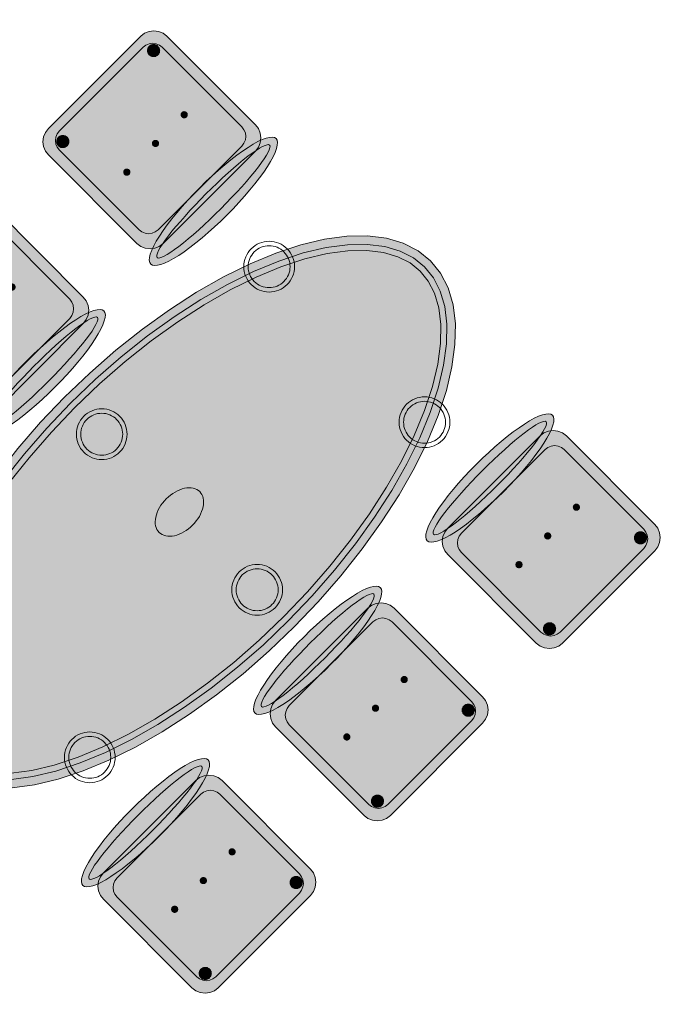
# Model space of a CAD drawing. Header units: metres. Extents: x 2172.2 to 2210.6, y 415.3 to 458.1.
# Tile 142 of 168: x 2191.5 to 2193.4, y 440.6 to 443.5. Entities that reach past the tile are written whole.
import ezdxf

# ---------------------------------------------------------------- set-up
doc = ezdxf.new("R2010")
doc.units = ezdxf.units.M
doc.layers.add('NC_N1_CHAIRS', color=7, linetype='CONTINUOUS', lineweight=13)
doc.layers.add('NC_N1_TABLES', color=7, linetype='CONTINUOUS', lineweight=13)

# ---------------------------------------------------------------- blocks, each defined once
blk = doc.blocks.new('NC_N1_TABLE_SIX')
at = {"true_color": 0xf6f5ef}
h = blk.add_hatch(color=256, dxfattribs=at)
h.dxf.hatch_style = 1
h.paths.add_polyline_path([(1.05, 0), (1.0449, 0.047), (1.0298, 0.0936), (1.0048, 0.1393), (0.9701, 0.1837), (0.926, 0.2263), (0.873, 0.2667), (0.8117, 0.3045), (0.7425, 0.3394), (0.6661, 0.371), (0.5833, 0.3991), (0.495, 0.4233), (0.4018, 0.4435), (0.3048, 0.4593), (0.2048, 0.4708), (0.1029, 0.4777), (0, 0.48), (-0.1029, 0.4777), (-0.2048, 0.4708), (-0.3048, 0.4593), (-0.4018, 0.4435), (-0.495, 0.4233), (-0.5833, 0.3991), (-0.6661, 0.371), (-0.7425, 0.3394), (-0.8117, 0.3045), (-0.873, 0.2667), (-0.926, 0.2263), (-0.9701, 0.1837), (-1.0048, 0.1393), (-1.0298, 0.0936), (-1.0449, 0.047), (-1.05, 0), (-1.0449, -0.047), (-1.0298, -0.0936), (-1.0048, -0.1393), (-0.9701, -0.1837), (-0.926, -0.2263), (-0.873, -0.2667), (-0.8117, -0.3045), (-0.7425, -0.3394), (-0.6661, -0.371), (-0.5833, -0.3991), (-0.495, -0.4233), (-0.4018, -0.4435), (-0.3048, -0.4593), (-0.2048, -0.4708), (-0.1029, -0.4777), (0, -0.48), (0.1029, -0.4777), (0.2048, -0.4708), (0.3048, -0.4593), (0.4018, -0.4435), (0.495, -0.4233), (0.5833, -0.3991), (0.6661, -0.371), (0.7425, -0.3394), (0.8117, -0.3045), (0.873, -0.2667), (0.926, -0.2263), (0.9701, -0.1837), (1.0048, -0.1393), (1.0298, -0.0936), (1.0449, -0.047)])
at = {"color": 0, "linetype": 'CONTINUOUS', "lineweight": -2, "true_color": 0x2d3540}
blk.add_lwpolyline([(1.05, 0), (1.0449, 0.047), (1.0298, 0.0936), (1.0048, 0.1393), (0.9701, 0.1837), (0.926, 0.2263), (0.873, 0.2667), (0.8117, 0.3045), (0.7425, 0.3394), (0.6661, 0.371), (0.5833, 0.3991), (0.495, 0.4233), (0.4018, 0.4435), (0.3048, 0.4593), (0.2048, 0.4708), (0.1029, 0.4777), (0, 0.48), (-0.1029, 0.4777), (-0.2048, 0.4708), (-0.3048, 0.4593), (-0.4018, 0.4435), (-0.495, 0.4233), (-0.5833, 0.3991), (-0.6661, 0.371), (-0.7425, 0.3394), (-0.8117, 0.3045), (-0.873, 0.2667), (-0.926, 0.2263), (-0.9701, 0.1837), (-1.0048, 0.1393), (-1.0298, 0.0936), (-1.0449, 0.047), (-1.05, 0), (-1.0449, -0.047), (-1.0298, -0.0936), (-1.0048, -0.1393), (-0.9701, -0.1837), (-0.926, -0.2263), (-0.873, -0.2667), (-0.8117, -0.3045), (-0.7425, -0.3394), (-0.6661, -0.371), (-0.5833, -0.3991), (-0.495, -0.4233), (-0.4018, -0.4435), (-0.3048, -0.4593), (-0.2048, -0.4708), (-0.1029, -0.4777), (0, -0.48), (0.1029, -0.4777), (0.2048, -0.4708), (0.3048, -0.4593), (0.4018, -0.4435), (0.495, -0.4233), (0.5833, -0.3991), (0.6661, -0.371), (0.7425, -0.3394), (0.8117, -0.3045), (0.873, -0.2667), (0.926, -0.2263), (0.9701, -0.1837), (1.0048, -0.1393), (1.0298, -0.0936), (1.0449, -0.047)], close=True, dxfattribs=at)
at = {"color": 0, "linetype": 'CONTINUOUS', "lineweight": -2, "true_color": 0xa38246}
for points in [[(1.0249, 0), (1.0204, -0.0418), (1.0068, -0.0837), (0.9838, -0.1255), (0.9515, -0.1669), (0.9097, -0.2073), (0.8589, -0.246), (0.7995, -0.2827), (0.732, -0.3167), (0.6573, -0.3476), (0.576, -0.3752), (0.489, -0.399), (0.3972, -0.4189), (0.3014, -0.4346), (0.2026, -0.4459), (0.1018, -0.4527), (0, -0.455), (-0.1018, -0.4527), (-0.2026, -0.4459), (-0.3014, -0.4346), (-0.3972, -0.4189), (-0.489, -0.399), (-0.576, -0.3752), (-0.6573, -0.3476), (-0.732, -0.3167), (-0.7995, -0.2827), (-0.8589, -0.246), (-0.9097, -0.2073), (-0.9515, -0.1669), (-0.9838, -0.1255), (-1.0068, -0.0837), (-1.0204, -0.0418), (-1.0249, 0), (-1.0204, 0.0418), (-1.0068, 0.0837), (-0.9838, 0.1255), (-0.9515, 0.1669), (-0.9097, 0.2073), (-0.8589, 0.246), (-0.7995, 0.2827), (-0.732, 0.3167), (-0.6573, 0.3476), (-0.576, 0.3752), (-0.489, 0.399), (-0.3972, 0.4189), (-0.3014, 0.4346), (-0.2026, 0.4459), (-0.1018, 0.4527), (0, 0.455), (0.1018, 0.4527), (0.2026, 0.4459), (0.3014, 0.4346), (0.3972, 0.4189), (0.489, 0.399), (0.576, 0.3752), (0.6573, 0.3476), (0.732, 0.3167), (0.7995, 0.2827), (0.8589, 0.246), (0.9097, 0.2073), (0.9515, 0.1669), (0.9838, 0.1255), (1.0068, 0.0837), (1.0204, 0.0418)], [(1.0068, 0), (1.0027, -0.038), (0.9902, -0.0765), (0.9688, -0.1156), (0.938, -0.1548), (0.8979, -0.1936), (0.8487, -0.2312), (0.7907, -0.2669), (0.7245, -0.3003), (0.651, -0.3308), (0.5708, -0.358), (0.4847, -0.3815), (0.3938, -0.4012), (0.2989, -0.4167), (0.2009, -0.4279), (0.101, -0.4347), (0, -0.437), (-0.101, -0.4347), (-0.2009, -0.4279), (-0.2989, -0.4167), (-0.3938, -0.4012), (-0.4847, -0.3815), (-0.5708, -0.358), (-0.651, -0.3308), (-0.7245, -0.3003), (-0.7907, -0.2669), (-0.8487, -0.2312), (-0.8979, -0.1936), (-0.938, -0.1548), (-0.9688, -0.1156), (-0.9902, -0.0765), (-1.0027, -0.038), (-1.0068, 0), (-1.0027, 0.038), (-0.9902, 0.0765), (-0.9688, 0.1156), (-0.938, 0.1548), (-0.8979, 0.1936), (-0.8487, 0.2312), (-0.7907, 0.2669), (-0.7245, 0.3003), (-0.651, 0.3308), (-0.5708, 0.358), (-0.4847, 0.3815), (-0.3938, 0.4012), (-0.2989, 0.4167), (-0.2009, 0.4279), (-0.101, 0.4347), (0, 0.437), (0.101, 0.4347), (0.2009, 0.4279), (0.2989, 0.4167), (0.3938, 0.4012), (0.4847, 0.3815), (0.5708, 0.358), (0.651, 0.3308), (0.7245, 0.3003), (0.7907, 0.2669), (0.8487, 0.2312), (0.8979, 0.1936), (0.938, 0.1548), (0.9688, 0.1156), (0.9902, 0.0765), (1.0027, 0.038)], [(-0.638, 0.325), (-0.6383, 0.3189), (-0.6392, 0.3129), (-0.6407, 0.307), (-0.6427, 0.3013), (-0.6453, 0.2958), (-0.6484, 0.2906), (-0.6521, 0.2857), (-0.6562, 0.2812), (-0.6607, 0.2771), (-0.6656, 0.2734), (-0.6708, 0.2703), (-0.6763, 0.2677), (-0.682, 0.2657), (-0.6879, 0.2642), (-0.6939, 0.2633), (-0.7, 0.263), (-0.7061, 0.2633), (-0.7121, 0.2642), (-0.718, 0.2657), (-0.7237, 0.2677), (-0.7292, 0.2703), (-0.7344, 0.2734), (-0.7393, 0.2771), (-0.7438, 0.2812), (-0.7479, 0.2857), (-0.7516, 0.2906), (-0.7547, 0.2958), (-0.7573, 0.3013), (-0.7593, 0.307), (-0.7608, 0.3129), (-0.7617, 0.3189), (-0.762, 0.325), (-0.7617, 0.3311), (-0.7608, 0.3371), (-0.7593, 0.343), (-0.7573, 0.3487), (-0.7547, 0.3542), (-0.7516, 0.3594), (-0.7479, 0.3643), (-0.7438, 0.3688), (-0.7393, 0.3729), (-0.7344, 0.3766), (-0.7292, 0.3797), (-0.7237, 0.3823), (-0.718, 0.3843), (-0.7121, 0.3858), (-0.7061, 0.3867), (-0.7, 0.387), (-0.6939, 0.3867), (-0.6879, 0.3858), (-0.682, 0.3843), (-0.6763, 0.3823), (-0.6708, 0.3797), (-0.6656, 0.3766), (-0.6607, 0.3729), (-0.6562, 0.3688), (-0.6521, 0.3643), (-0.6484, 0.3594), (-0.6453, 0.3542), (-0.6427, 0.3487), (-0.6407, 0.343), (-0.6392, 0.3371), (-0.6383, 0.3311)], [(0.062, 0.325), (0.0617, 0.3189), (0.0608, 0.3129), (0.0593, 0.307), (0.0573, 0.3013), (0.0547, 0.2958), (0.0516, 0.2906), (0.0479, 0.2857), (0.0438, 0.2812), (0.0393, 0.2771), (0.0344, 0.2734), (0.0292, 0.2703), (0.0237, 0.2677), (0.018, 0.2657), (0.0121, 0.2642), (0.0061, 0.2633), (0, 0.263), (-0.0061, 0.2633), (-0.0121, 0.2642), (-0.018, 0.2657), (-0.0237, 0.2677), (-0.0292, 0.2703), (-0.0344, 0.2734), (-0.0393, 0.2771), (-0.0438, 0.2812), (-0.0479, 0.2857), (-0.0516, 0.2906), (-0.0547, 0.2958), (-0.0573, 0.3013), (-0.0593, 0.307), (-0.0608, 0.3129), (-0.0617, 0.3189), (-0.062, 0.325), (-0.0617, 0.3311), (-0.0608, 0.3371), (-0.0593, 0.343), (-0.0573, 0.3487), (-0.0547, 0.3542), (-0.0516, 0.3594), (-0.0479, 0.3643), (-0.0438, 0.3688), (-0.0393, 0.3729), (-0.0344, 0.3766), (-0.0292, 0.3797), (-0.0237, 0.3823), (-0.018, 0.3843), (-0.0121, 0.3858), (-0.0061, 0.3867), (0, 0.387), (0.0061, 0.3867), (0.0121, 0.3858), (0.018, 0.3843), (0.0237, 0.3823), (0.0292, 0.3797), (0.0344, 0.3766), (0.0393, 0.3729), (0.0438, 0.3688), (0.0479, 0.3643), (0.0516, 0.3594), (0.0547, 0.3542), (0.0573, 0.3487), (0.0593, 0.343), (0.0608, 0.3371), (0.0617, 0.3311)], [(0.762, 0.325), (0.7617, 0.3189), (0.7608, 0.3129), (0.7593, 0.307), (0.7573, 0.3013), (0.7547, 0.2958), (0.7516, 0.2906), (0.7479, 0.2857), (0.7438, 0.2812), (0.7393, 0.2771), (0.7344, 0.2734), (0.7292, 0.2703), (0.7237, 0.2677), (0.718, 0.2657), (0.7121, 0.2642), (0.7061, 0.2633), (0.7, 0.263), (0.6939, 0.2633), (0.6879, 0.2642), (0.682, 0.2657), (0.6763, 0.2677), (0.6708, 0.2703), (0.6656, 0.2734), (0.6607, 0.2771), (0.6562, 0.2812), (0.6521, 0.2857), (0.6484, 0.2906), (0.6453, 0.2958), (0.6427, 0.3013), (0.6407, 0.307), (0.6392, 0.3129), (0.6383, 0.3189), (0.638, 0.325), (0.6383, 0.3311), (0.6392, 0.3371), (0.6407, 0.343), (0.6427, 0.3487), (0.6453, 0.3542), (0.6484, 0.3594), (0.6521, 0.3643), (0.6562, 0.3688), (0.6607, 0.3729), (0.6656, 0.3766), (0.6708, 0.3797), (0.6763, 0.3823), (0.682, 0.3843), (0.6879, 0.3858), (0.6939, 0.3867), (0.7, 0.387), (0.7061, 0.3867), (0.7121, 0.3858), (0.718, 0.3843), (0.7237, 0.3823), (0.7292, 0.3797), (0.7344, 0.3766), (0.7393, 0.3729), (0.7438, 0.3688), (0.7479, 0.3643), (0.7516, 0.3594), (0.7547, 0.3542), (0.7573, 0.3487), (0.7593, 0.343), (0.7608, 0.3371), (0.7617, 0.3311)], [(0.085, 0), (0.0846, 0.0054), (0.0834, 0.0107), (0.0813, 0.016), (0.0785, 0.021), (0.075, 0.0259), (0.0707, 0.0306), (0.0657, 0.0349), (0.0601, 0.0389), (0.0539, 0.0425), (0.0472, 0.0457), (0.0401, 0.0485), (0.0325, 0.0508), (0.0247, 0.0526), (0.0166, 0.0539), (0.0083, 0.0547), (0, 0.055), (-0.0083, 0.0547), (-0.0166, 0.0539), (-0.0247, 0.0526), (-0.0325, 0.0508), (-0.0401, 0.0485), (-0.0472, 0.0457), (-0.0539, 0.0425), (-0.0601, 0.0389), (-0.0657, 0.0349), (-0.0707, 0.0306), (-0.075, 0.0259), (-0.0785, 0.021), (-0.0813, 0.016), (-0.0834, 0.0107), (-0.0846, 0.0054), (-0.085, 0), (-0.0846, -0.0054), (-0.0834, -0.0107), (-0.0813, -0.016), (-0.0785, -0.021), (-0.075, -0.0259), (-0.0707, -0.0306), (-0.0657, -0.0349), (-0.0601, -0.0389), (-0.0539, -0.0425), (-0.0472, -0.0457), (-0.0401, -0.0485), (-0.0325, -0.0508), (-0.0247, -0.0526), (-0.0166, -0.0539), (-0.0083, -0.0547), (0, -0.055), (0.0083, -0.0547), (0.0166, -0.0539), (0.0247, -0.0526), (0.0325, -0.0508), (0.0401, -0.0485), (0.0472, -0.0457), (0.0539, -0.0425), (0.0601, -0.0389), (0.0657, -0.0349), (0.0707, -0.0306), (0.075, -0.0259), (0.0785, -0.021), (0.0813, -0.016), (0.0834, -0.0107), (0.0846, -0.0054)], [(-0.638, -0.325), (-0.6383, -0.3311), (-0.6392, -0.3371), (-0.6407, -0.343), (-0.6427, -0.3487), (-0.6453, -0.3542), (-0.6484, -0.3594), (-0.6521, -0.3643), (-0.6562, -0.3688), (-0.6607, -0.3729), (-0.6656, -0.3766), (-0.6708, -0.3797), (-0.6763, -0.3823), (-0.682, -0.3843), (-0.6879, -0.3858), (-0.6939, -0.3867), (-0.7, -0.387), (-0.7061, -0.3867), (-0.7121, -0.3858), (-0.718, -0.3843), (-0.7237, -0.3823), (-0.7292, -0.3797), (-0.7344, -0.3766), (-0.7393, -0.3729), (-0.7438, -0.3688), (-0.7479, -0.3643), (-0.7516, -0.3594), (-0.7547, -0.3542), (-0.7573, -0.3487), (-0.7593, -0.343), (-0.7608, -0.3371), (-0.7617, -0.3311), (-0.762, -0.325), (-0.7617, -0.3189), (-0.7608, -0.3129), (-0.7593, -0.307), (-0.7573, -0.3013), (-0.7547, -0.2958), (-0.7516, -0.2906), (-0.7479, -0.2857), (-0.7438, -0.2812), (-0.7393, -0.2771), (-0.7344, -0.2734), (-0.7292, -0.2703), (-0.7237, -0.2677), (-0.718, -0.2657), (-0.7121, -0.2642), (-0.7061, -0.2633), (-0.7, -0.263), (-0.6939, -0.2633), (-0.6879, -0.2642), (-0.682, -0.2657), (-0.6763, -0.2677), (-0.6708, -0.2703), (-0.6656, -0.2734), (-0.6607, -0.2771), (-0.6562, -0.2812), (-0.6521, -0.2857), (-0.6484, -0.2906), (-0.6453, -0.2958), (-0.6427, -0.3013), (-0.6407, -0.307), (-0.6392, -0.3129), (-0.6383, -0.3189)], [(0.062, -0.325), (0.0617, -0.3311), (0.0608, -0.3371), (0.0593, -0.343), (0.0573, -0.3487), (0.0547, -0.3542), (0.0516, -0.3594), (0.0479, -0.3643), (0.0438, -0.3688), (0.0393, -0.3729), (0.0344, -0.3766), (0.0292, -0.3797), (0.0237, -0.3823), (0.018, -0.3843), (0.0121, -0.3858), (0.0061, -0.3867), (0, -0.387), (-0.0061, -0.3867), (-0.0121, -0.3858), (-0.018, -0.3843), (-0.0237, -0.3823), (-0.0292, -0.3797), (-0.0344, -0.3766), (-0.0393, -0.3729), (-0.0438, -0.3688), (-0.0479, -0.3643), (-0.0516, -0.3594), (-0.0547, -0.3542), (-0.0573, -0.3487), (-0.0593, -0.343), (-0.0608, -0.3371), (-0.0617, -0.3311), (-0.062, -0.325), (-0.0617, -0.3189), (-0.0608, -0.3129), (-0.0593, -0.307), (-0.0573, -0.3013), (-0.0547, -0.2958), (-0.0516, -0.2906), (-0.0479, -0.2857), (-0.0438, -0.2812), (-0.0393, -0.2771), (-0.0344, -0.2734), (-0.0292, -0.2703), (-0.0237, -0.2677), (-0.018, -0.2657), (-0.0121, -0.2642), (-0.0061, -0.2633), (0, -0.263), (0.0061, -0.2633), (0.0121, -0.2642), (0.018, -0.2657), (0.0237, -0.2677), (0.0292, -0.2703), (0.0344, -0.2734), (0.0393, -0.2771), (0.0438, -0.2812), (0.0479, -0.2857), (0.0516, -0.2906), (0.0547, -0.2958), (0.0573, -0.3013), (0.0593, -0.307), (0.0608, -0.3129), (0.0617, -0.3189)], [(0.762, -0.325), (0.7617, -0.3311), (0.7608, -0.3371), (0.7593, -0.343), (0.7573, -0.3487), (0.7547, -0.3542), (0.7516, -0.3594), (0.7479, -0.3643), (0.7438, -0.3688), (0.7393, -0.3729), (0.7344, -0.3766), (0.7292, -0.3797), (0.7237, -0.3823), (0.718, -0.3843), (0.7121, -0.3858), (0.7061, -0.3867), (0.7, -0.387), (0.6939, -0.3867), (0.6879, -0.3858), (0.682, -0.3843), (0.6763, -0.3823), (0.6708, -0.3797), (0.6656, -0.3766), (0.6607, -0.3729), (0.6562, -0.3688), (0.6521, -0.3643), (0.6484, -0.3594), (0.6453, -0.3542), (0.6427, -0.3487), (0.6407, -0.343), (0.6392, -0.3371), (0.6383, -0.3311), (0.638, -0.325), (0.6383, -0.3189), (0.6392, -0.3129), (0.6407, -0.307), (0.6427, -0.3013), (0.6453, -0.2958), (0.6484, -0.2906), (0.6521, -0.2857), (0.6562, -0.2812), (0.6607, -0.2771), (0.6656, -0.2734), (0.6708, -0.2703), (0.6763, -0.2677), (0.682, -0.2657), (0.6879, -0.2642), (0.6939, -0.2633), (0.7, -0.263), (0.7061, -0.2633), (0.7121, -0.2642), (0.718, -0.2657), (0.7237, -0.2677), (0.7292, -0.2703), (0.7344, -0.2734), (0.7393, -0.2771), (0.7438, -0.2812), (0.7479, -0.2857), (0.7516, -0.2906), (0.7547, -0.2958), (0.7573, -0.3013), (0.7593, -0.307), (0.7608, -0.3129), (0.7617, -0.3189)]]:
    blk.add_lwpolyline(points, close=True, dxfattribs=at)
at = {"color": 0, "linetype": 'CONTINUOUS', "lineweight": -2, "true_color": 0x89939a}
for points in [[(-0.625, 0.325), (-0.6254, 0.3176), (-0.6264, 0.3104), (-0.6282, 0.3032), (-0.6307, 0.2963), (-0.6339, 0.2896), (-0.6376, 0.2833), (-0.642, 0.2774), (-0.647, 0.272), (-0.6524, 0.267), (-0.6583, 0.2626), (-0.6646, 0.2589), (-0.6713, 0.2557), (-0.6782, 0.2532), (-0.6854, 0.2514), (-0.6926, 0.2504), (-0.7, 0.25), (-0.7074, 0.2504), (-0.7146, 0.2514), (-0.7218, 0.2532), (-0.7287, 0.2557), (-0.7354, 0.2589), (-0.7417, 0.2626), (-0.7476, 0.267), (-0.753, 0.272), (-0.758, 0.2774), (-0.7624, 0.2833), (-0.7661, 0.2896), (-0.7693, 0.2963), (-0.7718, 0.3032), (-0.7736, 0.3104), (-0.7746, 0.3176), (-0.775, 0.325), (-0.7746, 0.3324), (-0.7736, 0.3396), (-0.7718, 0.3468), (-0.7693, 0.3537), (-0.7661, 0.3604), (-0.7624, 0.3667), (-0.758, 0.3726), (-0.753, 0.378), (-0.7476, 0.383), (-0.7417, 0.3874), (-0.7354, 0.3911), (-0.7287, 0.3943), (-0.7218, 0.3968), (-0.7146, 0.3986), (-0.7074, 0.3996), (-0.7, 0.4), (-0.6926, 0.3996), (-0.6854, 0.3986), (-0.6782, 0.3968), (-0.6713, 0.3943), (-0.6646, 0.3911), (-0.6583, 0.3874), (-0.6524, 0.383), (-0.647, 0.378), (-0.642, 0.3726), (-0.6376, 0.3667), (-0.6339, 0.3604), (-0.6307, 0.3537), (-0.6282, 0.3468), (-0.6264, 0.3396), (-0.6254, 0.3324)], [(0.075, 0.325), (0.0746, 0.3176), (0.0736, 0.3104), (0.0718, 0.3032), (0.0693, 0.2963), (0.0661, 0.2896), (0.0624, 0.2833), (0.058, 0.2774), (0.053, 0.272), (0.0476, 0.267), (0.0417, 0.2626), (0.0354, 0.2589), (0.0287, 0.2557), (0.0218, 0.2532), (0.0146, 0.2514), (0.0074, 0.2504), (0, 0.25), (-0.0074, 0.2504), (-0.0146, 0.2514), (-0.0218, 0.2532), (-0.0287, 0.2557), (-0.0354, 0.2589), (-0.0417, 0.2626), (-0.0476, 0.267), (-0.053, 0.272), (-0.058, 0.2774), (-0.0624, 0.2833), (-0.0661, 0.2896), (-0.0693, 0.2963), (-0.0718, 0.3032), (-0.0736, 0.3104), (-0.0746, 0.3176), (-0.075, 0.325), (-0.0746, 0.3324), (-0.0736, 0.3396), (-0.0718, 0.3468), (-0.0693, 0.3537), (-0.0661, 0.3604), (-0.0624, 0.3667), (-0.058, 0.3726), (-0.053, 0.378), (-0.0476, 0.383), (-0.0417, 0.3874), (-0.0354, 0.3911), (-0.0287, 0.3943), (-0.0218, 0.3968), (-0.0146, 0.3986), (-0.0074, 0.3996), (0, 0.4), (0.0074, 0.3996), (0.0146, 0.3986), (0.0218, 0.3968), (0.0287, 0.3943), (0.0354, 0.3911), (0.0417, 0.3874), (0.0476, 0.383), (0.053, 0.378), (0.058, 0.3726), (0.0624, 0.3667), (0.0661, 0.3604), (0.0693, 0.3537), (0.0718, 0.3468), (0.0736, 0.3396), (0.0746, 0.3324)], [(0.775, 0.325), (0.7746, 0.3176), (0.7736, 0.3104), (0.7718, 0.3032), (0.7693, 0.2963), (0.7661, 0.2896), (0.7624, 0.2833), (0.758, 0.2774), (0.753, 0.272), (0.7476, 0.267), (0.7417, 0.2626), (0.7354, 0.2589), (0.7287, 0.2557), (0.7218, 0.2532), (0.7146, 0.2514), (0.7074, 0.2504), (0.7, 0.25), (0.6926, 0.2504), (0.6854, 0.2514), (0.6782, 0.2532), (0.6713, 0.2557), (0.6646, 0.2589), (0.6583, 0.2626), (0.6524, 0.267), (0.647, 0.272), (0.642, 0.2774), (0.6376, 0.2833), (0.6339, 0.2896), (0.6307, 0.2963), (0.6282, 0.3032), (0.6264, 0.3104), (0.6254, 0.3176), (0.625, 0.325), (0.6254, 0.3324), (0.6264, 0.3396), (0.6282, 0.3468), (0.6307, 0.3537), (0.6339, 0.3604), (0.6376, 0.3667), (0.642, 0.3726), (0.647, 0.378), (0.6524, 0.383), (0.6583, 0.3874), (0.6646, 0.3911), (0.6713, 0.3943), (0.6782, 0.3968), (0.6854, 0.3986), (0.6926, 0.3996), (0.7, 0.4), (0.7074, 0.3996), (0.7146, 0.3986), (0.7218, 0.3968), (0.7287, 0.3943), (0.7354, 0.3911), (0.7417, 0.3874), (0.7476, 0.383), (0.753, 0.378), (0.758, 0.3726), (0.7624, 0.3667), (0.7661, 0.3604), (0.7693, 0.3537), (0.7718, 0.3468), (0.7736, 0.3396), (0.7746, 0.3324)], [(-0.625, -0.325), (-0.6254, -0.3324), (-0.6264, -0.3396), (-0.6282, -0.3468), (-0.6307, -0.3537), (-0.6339, -0.3604), (-0.6376, -0.3667), (-0.642, -0.3726), (-0.647, -0.378), (-0.6524, -0.383), (-0.6583, -0.3874), (-0.6646, -0.3911), (-0.6713, -0.3943), (-0.6782, -0.3968), (-0.6854, -0.3986), (-0.6926, -0.3996), (-0.7, -0.4), (-0.7074, -0.3996), (-0.7146, -0.3986), (-0.7218, -0.3968), (-0.7287, -0.3943), (-0.7354, -0.3911), (-0.7417, -0.3874), (-0.7476, -0.383), (-0.753, -0.378), (-0.758, -0.3726), (-0.7624, -0.3667), (-0.7661, -0.3604), (-0.7693, -0.3537), (-0.7718, -0.3468), (-0.7736, -0.3396), (-0.7746, -0.3324), (-0.775, -0.325), (-0.7746, -0.3176), (-0.7736, -0.3104), (-0.7718, -0.3032), (-0.7693, -0.2963), (-0.7661, -0.2896), (-0.7624, -0.2833), (-0.758, -0.2774), (-0.753, -0.272), (-0.7476, -0.267), (-0.7417, -0.2626), (-0.7354, -0.2589), (-0.7287, -0.2557), (-0.7218, -0.2532), (-0.7146, -0.2514), (-0.7074, -0.2504), (-0.7, -0.25), (-0.6926, -0.2504), (-0.6854, -0.2514), (-0.6782, -0.2532), (-0.6713, -0.2557), (-0.6646, -0.2589), (-0.6583, -0.2626), (-0.6524, -0.267), (-0.647, -0.272), (-0.642, -0.2774), (-0.6376, -0.2833), (-0.6339, -0.2896), (-0.6307, -0.2963), (-0.6282, -0.3032), (-0.6264, -0.3104), (-0.6254, -0.3176)], [(0.075, -0.325), (0.0746, -0.3324), (0.0736, -0.3396), (0.0718, -0.3468), (0.0693, -0.3537), (0.0661, -0.3604), (0.0624, -0.3667), (0.058, -0.3726), (0.053, -0.378), (0.0476, -0.383), (0.0417, -0.3874), (0.0354, -0.3911), (0.0287, -0.3943), (0.0218, -0.3968), (0.0146, -0.3986), (0.0074, -0.3996), (0, -0.4), (-0.0074, -0.3996), (-0.0146, -0.3986), (-0.0218, -0.3968), (-0.0287, -0.3943), (-0.0354, -0.3911), (-0.0417, -0.3874), (-0.0476, -0.383), (-0.053, -0.378), (-0.058, -0.3726), (-0.0624, -0.3667), (-0.0661, -0.3604), (-0.0693, -0.3537), (-0.0718, -0.3468), (-0.0736, -0.3396), (-0.0746, -0.3324), (-0.075, -0.325), (-0.0746, -0.3176), (-0.0736, -0.3104), (-0.0718, -0.3032), (-0.0693, -0.2963), (-0.0661, -0.2896), (-0.0624, -0.2833), (-0.058, -0.2774), (-0.053, -0.272), (-0.0476, -0.267), (-0.0417, -0.2626), (-0.0354, -0.2589), (-0.0287, -0.2557), (-0.0218, -0.2532), (-0.0146, -0.2514), (-0.0074, -0.2504), (0, -0.25), (0.0074, -0.2504), (0.0146, -0.2514), (0.0218, -0.2532), (0.0287, -0.2557), (0.0354, -0.2589), (0.0417, -0.2626), (0.0476, -0.267), (0.053, -0.272), (0.058, -0.2774), (0.0624, -0.2833), (0.0661, -0.2896), (0.0693, -0.2963), (0.0718, -0.3032), (0.0736, -0.3104), (0.0746, -0.3176)], [(0.775, -0.325), (0.7746, -0.3324), (0.7736, -0.3396), (0.7718, -0.3468), (0.7693, -0.3537), (0.7661, -0.3604), (0.7624, -0.3667), (0.758, -0.3726), (0.753, -0.378), (0.7476, -0.383), (0.7417, -0.3874), (0.7354, -0.3911), (0.7287, -0.3943), (0.7218, -0.3968), (0.7146, -0.3986), (0.7074, -0.3996), (0.7, -0.4), (0.6926, -0.3996), (0.6854, -0.3986), (0.6782, -0.3968), (0.6713, -0.3943), (0.6646, -0.3911), (0.6583, -0.3874), (0.6524, -0.383), (0.647, -0.378), (0.642, -0.3726), (0.6376, -0.3667), (0.6339, -0.3604), (0.6307, -0.3537), (0.6282, -0.3468), (0.6264, -0.3396), (0.6254, -0.3324), (0.625, -0.325), (0.6254, -0.3176), (0.6264, -0.3104), (0.6282, -0.3032), (0.6307, -0.2963), (0.6339, -0.2896), (0.6376, -0.2833), (0.642, -0.2774), (0.647, -0.272), (0.6524, -0.267), (0.6583, -0.2626), (0.6646, -0.2589), (0.6713, -0.2557), (0.6782, -0.2532), (0.6854, -0.2514), (0.6926, -0.2504), (0.7, -0.25), (0.7074, -0.2504), (0.7146, -0.2514), (0.7218, -0.2532), (0.7287, -0.2557), (0.7354, -0.2589), (0.7417, -0.2626), (0.7476, -0.267), (0.753, -0.272), (0.758, -0.2774), (0.7624, -0.2833), (0.7661, -0.2896), (0.7693, -0.2963), (0.7718, -0.3032), (0.7736, -0.3104), (0.7746, -0.3176)]]:
    blk.add_lwpolyline(points, close=True, dxfattribs=at)
blk = doc.blocks.new('NC_N1_CHAIR_IVORY')
at = {"true_color": 0xf6f5ef}
h = blk.add_hatch(color=256, dxfattribs=at)
h.dxf.hatch_style = 1
h.paths.add_polyline_path([(0.262, 0.222), (0.2607, 0.2276), (0.257, 0.2331), (0.2507, 0.2385), (0.2421, 0.2438), (0.2311, 0.2489), (0.2178, 0.2537), (0.2025, 0.2582), (0.1853, 0.2623), (0.1662, 0.2661), (0.1456, 0.2694), (0.1235, 0.2723), (0.1003, 0.2747), (0.0761, 0.2765), (0.0511, 0.2779), (0.0257, 0.2787), (0, 0.279), (-0.0257, 0.2787), (-0.0511, 0.2779), (-0.0761, 0.2765), (-0.1003, 0.2747), (-0.1235, 0.2723), (-0.1456, 0.2694), (-0.1662, 0.2661), (-0.1853, 0.2623), (-0.2025, 0.2582), (-0.2178, 0.2537), (-0.2311, 0.2489), (-0.2421, 0.2438), (-0.2507, 0.2385), (-0.257, 0.2331), (-0.2607, 0.2276), (-0.262, 0.222), (-0.2607, 0.2164), (-0.257, 0.2109), (-0.2507, 0.2055), (-0.2421, 0.2002), (-0.2311, 0.1951), (-0.2178, 0.1903), (-0.2025, 0.1858), (-0.1853, 0.1817), (-0.1662, 0.1779), (-0.1456, 0.1746), (-0.1235, 0.1717), (-0.1003, 0.1693), (-0.0761, 0.1675), (-0.0511, 0.1661), (-0.0257, 0.1653), (0, 0.165), (0.0257, 0.1653), (0.0511, 0.1661), (0.0761, 0.1675), (0.1003, 0.1693), (0.1235, 0.1717), (0.1456, 0.1746), (0.1662, 0.1779), (0.1853, 0.1817), (0.2025, 0.1858), (0.2178, 0.1903), (0.2311, 0.1951), (0.2421, 0.2002), (0.2507, 0.2055), (0.257, 0.2109), (0.2607, 0.2164)])
at = {"true_color": 0xdbe4e9}
h = blk.add_hatch(color=256, dxfattribs=at)
h.dxf.hatch_style = 1
h.paths.add_polyline_path([(0.193, -0.275), (-0.193, -0.275), (-0.2072, -0.2731), (-0.2205, -0.2676), (-0.2319, -0.2589), (-0.2406, -0.2475), (-0.2461, -0.2342), (-0.248, -0.22), (-0.248, 0.15), (-0.2461, 0.1642), (-0.2406, 0.1775), (-0.2319, 0.1889), (-0.2205, 0.1976), (-0.2072, 0.2031), (-0.193, 0.205), (0.193, 0.205), (0.2072, 0.2031), (0.2205, 0.1976), (0.2319, 0.1889), (0.2406, 0.1775), (0.2461, 0.1642), (0.248, 0.15), (0.248, -0.22), (0.2461, -0.2342), (0.2406, -0.2475), (0.2319, -0.2589), (0.2205, -0.2676), (0.2072, -0.2731)])
at = {"true_color": 0xa38246}
h = blk.add_hatch(color=256, dxfattribs=at)
h.dxf.hatch_style = 1
h.paths.add_polyline_path([(-0.111, -0.02), (-0.111, -0.0209), (-0.1112, -0.0218), (-0.1114, -0.0226), (-0.1117, -0.0234), (-0.1121, -0.0242), (-0.1125, -0.025), (-0.113, -0.0257), (-0.1136, -0.0264), (-0.1143, -0.027), (-0.115, -0.0275), (-0.1158, -0.0279), (-0.1166, -0.0283), (-0.1174, -0.0286), (-0.1182, -0.0288), (-0.1191, -0.029), (-0.12, -0.029), (-0.1209, -0.029), (-0.1218, -0.0288), (-0.1226, -0.0286), (-0.1234, -0.0283), (-0.1242, -0.0279), (-0.125, -0.0275), (-0.1257, -0.027), (-0.1264, -0.0264), (-0.127, -0.0257), (-0.1275, -0.025), (-0.1279, -0.0242), (-0.1283, -0.0234), (-0.1286, -0.0226), (-0.1288, -0.0218), (-0.129, -0.0209), (-0.129, -0.02), (-0.129, -0.0191), (-0.1288, -0.0182), (-0.1286, -0.0174), (-0.1283, -0.0166), (-0.1279, -0.0158), (-0.1275, -0.015), (-0.127, -0.0143), (-0.1264, -0.0136), (-0.1257, -0.013), (-0.125, -0.0125), (-0.1242, -0.0121), (-0.1234, -0.0117), (-0.1226, -0.0114), (-0.1218, -0.0112), (-0.1209, -0.011), (-0.12, -0.011), (-0.1191, -0.011), (-0.1182, -0.0112), (-0.1174, -0.0114), (-0.1166, -0.0117), (-0.1158, -0.0121), (-0.115, -0.0125), (-0.1143, -0.013), (-0.1136, -0.0136), (-0.113, -0.0143), (-0.1125, -0.015), (-0.1121, -0.0158), (-0.1117, -0.0166), (-0.1114, -0.0174), (-0.1112, -0.0182), (-0.111, -0.0191)])
h = blk.add_hatch(color=256, dxfattribs=at)
h.dxf.hatch_style = 1
h.paths.add_polyline_path([(0.009, -0.02), (0.009, -0.0209), (0.0088, -0.0218), (0.0086, -0.0226), (0.0083, -0.0234), (0.0079, -0.0242), (0.0075, -0.025), (0.007, -0.0257), (0.0064, -0.0264), (0.0057, -0.027), (0.005, -0.0275), (0.0042, -0.0279), (0.0034, -0.0283), (0.0026, -0.0286), (0.0018, -0.0288), (0.0009, -0.029), (0, -0.029), (-0.0009, -0.029), (-0.0018, -0.0288), (-0.0026, -0.0286), (-0.0034, -0.0283), (-0.0042, -0.0279), (-0.005, -0.0275), (-0.0057, -0.027), (-0.0064, -0.0264), (-0.007, -0.0257), (-0.0075, -0.025), (-0.0079, -0.0242), (-0.0083, -0.0234), (-0.0086, -0.0226), (-0.0088, -0.0218), (-0.009, -0.0209), (-0.009, -0.02), (-0.009, -0.0191), (-0.0088, -0.0182), (-0.0086, -0.0174), (-0.0083, -0.0166), (-0.0079, -0.0158), (-0.0075, -0.015), (-0.007, -0.0143), (-0.0064, -0.0136), (-0.0057, -0.013), (-0.005, -0.0125), (-0.0042, -0.0121), (-0.0034, -0.0117), (-0.0026, -0.0114), (-0.0018, -0.0112), (-0.0009, -0.011), (0, -0.011), (0.0009, -0.011), (0.0018, -0.0112), (0.0026, -0.0114), (0.0034, -0.0117), (0.0042, -0.0121), (0.005, -0.0125), (0.0057, -0.013), (0.0064, -0.0136), (0.007, -0.0143), (0.0075, -0.015), (0.0079, -0.0158), (0.0083, -0.0166), (0.0086, -0.0174), (0.0088, -0.0182), (0.009, -0.0191)])
h = blk.add_hatch(color=256, dxfattribs=at)
h.dxf.hatch_style = 1
h.paths.add_polyline_path([(0.129, -0.02), (0.129, -0.0209), (0.1288, -0.0218), (0.1286, -0.0226), (0.1283, -0.0234), (0.1279, -0.0242), (0.1275, -0.025), (0.127, -0.0257), (0.1264, -0.0264), (0.1257, -0.027), (0.125, -0.0275), (0.1242, -0.0279), (0.1234, -0.0283), (0.1226, -0.0286), (0.1218, -0.0288), (0.1209, -0.029), (0.12, -0.029), (0.1191, -0.029), (0.1182, -0.0288), (0.1174, -0.0286), (0.1166, -0.0283), (0.1158, -0.0279), (0.115, -0.0275), (0.1143, -0.027), (0.1136, -0.0264), (0.113, -0.0257), (0.1125, -0.025), (0.1121, -0.0242), (0.1117, -0.0234), (0.1114, -0.0226), (0.1112, -0.0218), (0.111, -0.0209), (0.111, -0.02), (0.111, -0.0191), (0.1112, -0.0182), (0.1114, -0.0174), (0.1117, -0.0166), (0.1121, -0.0158), (0.1125, -0.015), (0.113, -0.0143), (0.1136, -0.0136), (0.1143, -0.013), (0.115, -0.0125), (0.1158, -0.0121), (0.1166, -0.0117), (0.1174, -0.0114), (0.1182, -0.0112), (0.1191, -0.011), (0.12, -0.011), (0.1209, -0.011), (0.1218, -0.0112), (0.1226, -0.0114), (0.1234, -0.0117), (0.1242, -0.0121), (0.125, -0.0125), (0.1257, -0.013), (0.1264, -0.0136), (0.127, -0.0143), (0.1275, -0.015), (0.1279, -0.0158), (0.1283, -0.0166), (0.1286, -0.0174), (0.1288, -0.0182), (0.129, -0.0191)])
h = blk.add_hatch(color=256, dxfattribs=at)
h.dxf.hatch_style = 1
h.paths.add_polyline_path([(-0.172, -0.218), (-0.1721, -0.2198), (-0.1723, -0.2215), (-0.1728, -0.2232), (-0.1734, -0.2249), (-0.1741, -0.2265), (-0.175, -0.228), (-0.1761, -0.2294), (-0.1773, -0.2307), (-0.1786, -0.2319), (-0.18, -0.233), (-0.1815, -0.2339), (-0.1831, -0.2346), (-0.1848, -0.2352), (-0.1865, -0.2357), (-0.1882, -0.2359), (-0.19, -0.236), (-0.1918, -0.2359), (-0.1935, -0.2357), (-0.1952, -0.2352), (-0.1969, -0.2346), (-0.1985, -0.2339), (-0.2, -0.233), (-0.2014, -0.2319), (-0.2027, -0.2307), (-0.2039, -0.2294), (-0.205, -0.228), (-0.2059, -0.2265), (-0.2066, -0.2249), (-0.2072, -0.2232), (-0.2077, -0.2215), (-0.2079, -0.2198), (-0.208, -0.218), (-0.2079, -0.2162), (-0.2077, -0.2145), (-0.2072, -0.2128), (-0.2066, -0.2111), (-0.2059, -0.2095), (-0.205, -0.208), (-0.2039, -0.2066), (-0.2027, -0.2053), (-0.2014, -0.2041), (-0.2, -0.203), (-0.1985, -0.2021), (-0.1969, -0.2014), (-0.1952, -0.2008), (-0.1935, -0.2003), (-0.1918, -0.2001), (-0.19, -0.2), (-0.1882, -0.2001), (-0.1865, -0.2003), (-0.1848, -0.2008), (-0.1831, -0.2014), (-0.1815, -0.2021), (-0.18, -0.203), (-0.1786, -0.2041), (-0.1773, -0.2053), (-0.1761, -0.2066), (-0.175, -0.208), (-0.1741, -0.2095), (-0.1734, -0.2111), (-0.1728, -0.2128), (-0.1723, -0.2145), (-0.1721, -0.2162)])
h = blk.add_hatch(color=256, dxfattribs=at)
h.dxf.hatch_style = 1
h.paths.add_polyline_path([(0.208, -0.218), (0.2079, -0.2198), (0.2077, -0.2215), (0.2072, -0.2232), (0.2066, -0.2249), (0.2059, -0.2265), (0.205, -0.228), (0.2039, -0.2294), (0.2027, -0.2307), (0.2014, -0.2319), (0.2, -0.233), (0.1985, -0.2339), (0.1969, -0.2346), (0.1952, -0.2352), (0.1935, -0.2357), (0.1918, -0.2359), (0.19, -0.236), (0.1882, -0.2359), (0.1865, -0.2357), (0.1848, -0.2352), (0.1831, -0.2346), (0.1815, -0.2339), (0.18, -0.233), (0.1786, -0.2319), (0.1773, -0.2307), (0.1761, -0.2294), (0.175, -0.228), (0.1741, -0.2265), (0.1734, -0.2249), (0.1728, -0.2232), (0.1723, -0.2215), (0.1721, -0.2198), (0.172, -0.218), (0.1721, -0.2162), (0.1723, -0.2145), (0.1728, -0.2128), (0.1734, -0.2111), (0.1741, -0.2095), (0.175, -0.208), (0.1761, -0.2066), (0.1773, -0.2053), (0.1786, -0.2041), (0.18, -0.203), (0.1815, -0.2021), (0.1831, -0.2014), (0.1848, -0.2008), (0.1865, -0.2003), (0.1882, -0.2001), (0.19, -0.2), (0.1918, -0.2001), (0.1935, -0.2003), (0.1952, -0.2008), (0.1969, -0.2014), (0.1985, -0.2021), (0.2, -0.203), (0.2014, -0.2041), (0.2027, -0.2053), (0.2039, -0.2066), (0.205, -0.208), (0.2059, -0.2095), (0.2066, -0.2111), (0.2072, -0.2128), (0.2077, -0.2145), (0.2079, -0.2162)])
at = {"color": 0, "linetype": 'CONTINUOUS', "lineweight": -2, "true_color": 0x2d3540}
for points in [[(0.262, 0.222), (0.2607, 0.2276), (0.257, 0.2331), (0.2507, 0.2385), (0.2421, 0.2438), (0.2311, 0.2489), (0.2178, 0.2537), (0.2025, 0.2582), (0.1853, 0.2623), (0.1662, 0.2661), (0.1456, 0.2694), (0.1235, 0.2723), (0.1003, 0.2747), (0.0761, 0.2765), (0.0511, 0.2779), (0.0257, 0.2787), (0, 0.279), (-0.0257, 0.2787), (-0.0511, 0.2779), (-0.0761, 0.2765), (-0.1003, 0.2747), (-0.1235, 0.2723), (-0.1456, 0.2694), (-0.1662, 0.2661), (-0.1853, 0.2623), (-0.2025, 0.2582), (-0.2178, 0.2537), (-0.2311, 0.2489), (-0.2421, 0.2438), (-0.2507, 0.2385), (-0.257, 0.2331), (-0.2607, 0.2276), (-0.262, 0.222), (-0.2607, 0.2164), (-0.257, 0.2109), (-0.2507, 0.2055), (-0.2421, 0.2002), (-0.2311, 0.1951), (-0.2178, 0.1903), (-0.2025, 0.1858), (-0.1853, 0.1817), (-0.1662, 0.1779), (-0.1456, 0.1746), (-0.1235, 0.1717), (-0.1003, 0.1693), (-0.0761, 0.1675), (-0.0511, 0.1661), (-0.0257, 0.1653), (0, 0.165), (0.0257, 0.1653), (0.0511, 0.1661), (0.0761, 0.1675), (0.1003, 0.1693), (0.1235, 0.1717), (0.1456, 0.1746), (0.1662, 0.1779), (0.1853, 0.1817), (0.2025, 0.1858), (0.2178, 0.1903), (0.2311, 0.1951), (0.2421, 0.2002), (0.2507, 0.2055), (0.257, 0.2109), (0.2607, 0.2164)], [(0.193, -0.275), (-0.193, -0.275), (-0.2072, -0.2731), (-0.2205, -0.2676), (-0.2319, -0.2589), (-0.2406, -0.2475), (-0.2461, -0.2342), (-0.248, -0.22), (-0.248, 0.15), (-0.2461, 0.1642), (-0.2406, 0.1775), (-0.2319, 0.1889), (-0.2205, 0.1976), (-0.2072, 0.2031), (-0.193, 0.205), (0.193, 0.205), (0.2072, 0.2031), (0.2205, 0.1976), (0.2319, 0.1889), (0.2406, 0.1775), (0.2461, 0.1642), (0.248, 0.15), (0.248, -0.22), (0.2461, -0.2342), (0.2406, -0.2475), (0.2319, -0.2589), (0.2205, -0.2676), (0.2072, -0.2731)]]:
    blk.add_lwpolyline(points, close=True, dxfattribs=at)
at = {"color": 0, "linetype": 'CONTINUOUS', "lineweight": -2, "true_color": 0xa38246}
for points in [[(0.235, 0.222), (0.2339, 0.225), (0.2305, 0.228), (0.2249, 0.231), (0.2171, 0.2339), (0.2073, 0.2366), (0.1954, 0.2392), (0.1817, 0.2417), (0.1662, 0.2439), (0.1491, 0.246), (0.1306, 0.2478), (0.1108, 0.2493), (0.0899, 0.2506), (0.0682, 0.2517), (0.0458, 0.2524), (0.023, 0.2529), (0, 0.253), (-0.023, 0.2529), (-0.0458, 0.2524), (-0.0682, 0.2517), (-0.0899, 0.2506), (-0.1108, 0.2493), (-0.1306, 0.2478), (-0.1491, 0.246), (-0.1662, 0.2439), (-0.1817, 0.2417), (-0.1954, 0.2392), (-0.2073, 0.2366), (-0.2171, 0.2339), (-0.2249, 0.231), (-0.2305, 0.228), (-0.2339, 0.225), (-0.235, 0.222), (-0.2339, 0.219), (-0.2305, 0.216), (-0.2249, 0.213), (-0.2171, 0.2101), (-0.2073, 0.2074), (-0.1954, 0.2048), (-0.1817, 0.2023), (-0.1662, 0.2001), (-0.1491, 0.198), (-0.1306, 0.1962), (-0.1108, 0.1947), (-0.0899, 0.1934), (-0.0682, 0.1923), (-0.0458, 0.1916), (-0.023, 0.1911), (0, 0.191), (0.023, 0.1911), (0.0458, 0.1916), (0.0682, 0.1923), (0.0899, 0.1934), (0.1108, 0.1947), (0.1306, 0.1962), (0.1491, 0.198), (0.1662, 0.2001), (0.1817, 0.2023), (0.1954, 0.2048), (0.2073, 0.2074), (0.2171, 0.2101), (0.2249, 0.213), (0.2305, 0.216), (0.2339, 0.219)], [(0.175, -0.247), (-0.175, -0.247), (-0.1854, -0.2456), (-0.195, -0.2416), (-0.2033, -0.2353), (-0.2096, -0.227), (-0.2136, -0.2174), (-0.215, -0.207), (-0.215, 0.126), (-0.2136, 0.1364), (-0.2096, 0.146), (-0.2033, 0.1543), (-0.195, 0.1606), (-0.1854, 0.1646), (-0.175, 0.166), (0.175, 0.166), (0.1854, 0.1646), (0.195, 0.1606), (0.2033, 0.1543), (0.2096, 0.146), (0.2136, 0.1364), (0.215, 0.126), (0.215, -0.207), (0.2136, -0.2174), (0.2096, -0.227), (0.2033, -0.2353), (0.195, -0.2416), (0.1854, -0.2456)]]:
    blk.add_lwpolyline(points, close=True, dxfattribs=at)
at = {"color": 0, "linetype": 'CONTINUOUS', "lineweight": -2}
for points in [[(-0.111, -0.02), (-0.111, -0.0209), (-0.1112, -0.0218), (-0.1114, -0.0226), (-0.1117, -0.0234), (-0.1121, -0.0242), (-0.1125, -0.025), (-0.113, -0.0257), (-0.1136, -0.0264), (-0.1143, -0.027), (-0.115, -0.0275), (-0.1158, -0.0279), (-0.1166, -0.0283), (-0.1174, -0.0286), (-0.1182, -0.0288), (-0.1191, -0.029), (-0.12, -0.029), (-0.1209, -0.029), (-0.1218, -0.0288), (-0.1226, -0.0286), (-0.1234, -0.0283), (-0.1242, -0.0279), (-0.125, -0.0275), (-0.1257, -0.027), (-0.1264, -0.0264), (-0.127, -0.0257), (-0.1275, -0.025), (-0.1279, -0.0242), (-0.1283, -0.0234), (-0.1286, -0.0226), (-0.1288, -0.0218), (-0.129, -0.0209), (-0.129, -0.02), (-0.129, -0.0191), (-0.1288, -0.0182), (-0.1286, -0.0174), (-0.1283, -0.0166), (-0.1279, -0.0158), (-0.1275, -0.015), (-0.127, -0.0143), (-0.1264, -0.0136), (-0.1257, -0.013), (-0.125, -0.0125), (-0.1242, -0.0121), (-0.1234, -0.0117), (-0.1226, -0.0114), (-0.1218, -0.0112), (-0.1209, -0.011), (-0.12, -0.011), (-0.1191, -0.011), (-0.1182, -0.0112), (-0.1174, -0.0114), (-0.1166, -0.0117), (-0.1158, -0.0121), (-0.115, -0.0125), (-0.1143, -0.013), (-0.1136, -0.0136), (-0.113, -0.0143), (-0.1125, -0.015), (-0.1121, -0.0158), (-0.1117, -0.0166), (-0.1114, -0.0174), (-0.1112, -0.0182), (-0.111, -0.0191)], [(0.009, -0.02), (0.009, -0.0209), (0.0088, -0.0218), (0.0086, -0.0226), (0.0083, -0.0234), (0.0079, -0.0242), (0.0075, -0.025), (0.007, -0.0257), (0.0064, -0.0264), (0.0057, -0.027), (0.005, -0.0275), (0.0042, -0.0279), (0.0034, -0.0283), (0.0026, -0.0286), (0.0018, -0.0288), (0.0009, -0.029), (0, -0.029), (-0.0009, -0.029), (-0.0018, -0.0288), (-0.0026, -0.0286), (-0.0034, -0.0283), (-0.0042, -0.0279), (-0.005, -0.0275), (-0.0057, -0.027), (-0.0064, -0.0264), (-0.007, -0.0257), (-0.0075, -0.025), (-0.0079, -0.0242), (-0.0083, -0.0234), (-0.0086, -0.0226), (-0.0088, -0.0218), (-0.009, -0.0209), (-0.009, -0.02), (-0.009, -0.0191), (-0.0088, -0.0182), (-0.0086, -0.0174), (-0.0083, -0.0166), (-0.0079, -0.0158), (-0.0075, -0.015), (-0.007, -0.0143), (-0.0064, -0.0136), (-0.0057, -0.013), (-0.005, -0.0125), (-0.0042, -0.0121), (-0.0034, -0.0117), (-0.0026, -0.0114), (-0.0018, -0.0112), (-0.0009, -0.011), (0, -0.011), (0.0009, -0.011), (0.0018, -0.0112), (0.0026, -0.0114), (0.0034, -0.0117), (0.0042, -0.0121), (0.005, -0.0125), (0.0057, -0.013), (0.0064, -0.0136), (0.007, -0.0143), (0.0075, -0.015), (0.0079, -0.0158), (0.0083, -0.0166), (0.0086, -0.0174), (0.0088, -0.0182), (0.009, -0.0191)], [(0.129, -0.02), (0.129, -0.0209), (0.1288, -0.0218), (0.1286, -0.0226), (0.1283, -0.0234), (0.1279, -0.0242), (0.1275, -0.025), (0.127, -0.0257), (0.1264, -0.0264), (0.1257, -0.027), (0.125, -0.0275), (0.1242, -0.0279), (0.1234, -0.0283), (0.1226, -0.0286), (0.1218, -0.0288), (0.1209, -0.029), (0.12, -0.029), (0.1191, -0.029), (0.1182, -0.0288), (0.1174, -0.0286), (0.1166, -0.0283), (0.1158, -0.0279), (0.115, -0.0275), (0.1143, -0.027), (0.1136, -0.0264), (0.113, -0.0257), (0.1125, -0.025), (0.1121, -0.0242), (0.1117, -0.0234), (0.1114, -0.0226), (0.1112, -0.0218), (0.111, -0.0209), (0.111, -0.02), (0.111, -0.0191), (0.1112, -0.0182), (0.1114, -0.0174), (0.1117, -0.0166), (0.1121, -0.0158), (0.1125, -0.015), (0.113, -0.0143), (0.1136, -0.0136), (0.1143, -0.013), (0.115, -0.0125), (0.1158, -0.0121), (0.1166, -0.0117), (0.1174, -0.0114), (0.1182, -0.0112), (0.1191, -0.011), (0.12, -0.011), (0.1209, -0.011), (0.1218, -0.0112), (0.1226, -0.0114), (0.1234, -0.0117), (0.1242, -0.0121), (0.125, -0.0125), (0.1257, -0.013), (0.1264, -0.0136), (0.127, -0.0143), (0.1275, -0.015), (0.1279, -0.0158), (0.1283, -0.0166), (0.1286, -0.0174), (0.1288, -0.0182), (0.129, -0.0191)], [(-0.172, -0.218), (-0.1721, -0.2198), (-0.1723, -0.2215), (-0.1728, -0.2232), (-0.1734, -0.2249), (-0.1741, -0.2265), (-0.175, -0.228), (-0.1761, -0.2294), (-0.1773, -0.2307), (-0.1786, -0.2319), (-0.18, -0.233), (-0.1815, -0.2339), (-0.1831, -0.2346), (-0.1848, -0.2352), (-0.1865, -0.2357), (-0.1882, -0.2359), (-0.19, -0.236), (-0.1918, -0.2359), (-0.1935, -0.2357), (-0.1952, -0.2352), (-0.1969, -0.2346), (-0.1985, -0.2339), (-0.2, -0.233), (-0.2014, -0.2319), (-0.2027, -0.2307), (-0.2039, -0.2294), (-0.205, -0.228), (-0.2059, -0.2265), (-0.2066, -0.2249), (-0.2072, -0.2232), (-0.2077, -0.2215), (-0.2079, -0.2198), (-0.208, -0.218), (-0.2079, -0.2162), (-0.2077, -0.2145), (-0.2072, -0.2128), (-0.2066, -0.2111), (-0.2059, -0.2095), (-0.205, -0.208), (-0.2039, -0.2066), (-0.2027, -0.2053), (-0.2014, -0.2041), (-0.2, -0.203), (-0.1985, -0.2021), (-0.1969, -0.2014), (-0.1952, -0.2008), (-0.1935, -0.2003), (-0.1918, -0.2001), (-0.19, -0.2), (-0.1882, -0.2001), (-0.1865, -0.2003), (-0.1848, -0.2008), (-0.1831, -0.2014), (-0.1815, -0.2021), (-0.18, -0.203), (-0.1786, -0.2041), (-0.1773, -0.2053), (-0.1761, -0.2066), (-0.175, -0.208), (-0.1741, -0.2095), (-0.1734, -0.2111), (-0.1728, -0.2128), (-0.1723, -0.2145), (-0.1721, -0.2162)], [(0.208, -0.218), (0.2079, -0.2198), (0.2077, -0.2215), (0.2072, -0.2232), (0.2066, -0.2249), (0.2059, -0.2265), (0.205, -0.228), (0.2039, -0.2294), (0.2027, -0.2307), (0.2014, -0.2319), (0.2, -0.233), (0.1985, -0.2339), (0.1969, -0.2346), (0.1952, -0.2352), (0.1935, -0.2357), (0.1918, -0.2359), (0.19, -0.236), (0.1882, -0.2359), (0.1865, -0.2357), (0.1848, -0.2352), (0.1831, -0.2346), (0.1815, -0.2339), (0.18, -0.233), (0.1786, -0.2319), (0.1773, -0.2307), (0.1761, -0.2294), (0.175, -0.228), (0.1741, -0.2265), (0.1734, -0.2249), (0.1728, -0.2232), (0.1723, -0.2215), (0.1721, -0.2198), (0.172, -0.218), (0.1721, -0.2162), (0.1723, -0.2145), (0.1728, -0.2128), (0.1734, -0.2111), (0.1741, -0.2095), (0.175, -0.208), (0.1761, -0.2066), (0.1773, -0.2053), (0.1786, -0.2041), (0.18, -0.203), (0.1815, -0.2021), (0.1831, -0.2014), (0.1848, -0.2008), (0.1865, -0.2003), (0.1882, -0.2001), (0.19, -0.2), (0.1918, -0.2001), (0.1935, -0.2003), (0.1952, -0.2008), (0.1969, -0.2014), (0.1985, -0.2021), (0.2, -0.203), (0.2014, -0.2041), (0.2027, -0.2053), (0.2039, -0.2066), (0.205, -0.208), (0.2059, -0.2095), (0.2066, -0.2111), (0.2072, -0.2128), (0.2077, -0.2145), (0.2079, -0.2162)]]:
    blk.add_lwpolyline(points, close=True, dxfattribs=at)

msp = doc.modelspace()

# ---------------------------------------------------------------- block references
at = {"layer": 'NC_N1_CHAIRS', "linetype": 'CONTINUOUS'}
for p, yscale, rotation in [((2191.936, 443.1353), -1, 45), ((2191.4269, 442.6262), -1, 45), ((2193.0674, 442.0039), -1.0000000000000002, -135), ((2192.5583, 441.4948), -1.0000000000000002, -135), ((2192.0492, 440.9857), -1.0000000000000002, -135)]:
    msp.add_blockref('NC_N1_CHAIR_IVORY', p, dxfattribs=dict(at, yscale=yscale, rotation=rotation))
at = {"layer": 'NC_N1_TABLES', "linetype": 'CONTINUOUS', "yscale": -1, "rotation": 45}
msp.add_blockref('NC_N1_TABLE_SIX', (2191.9926, 442.0605), dxfattribs=at)

doc.saveas('drawing.dxf')
